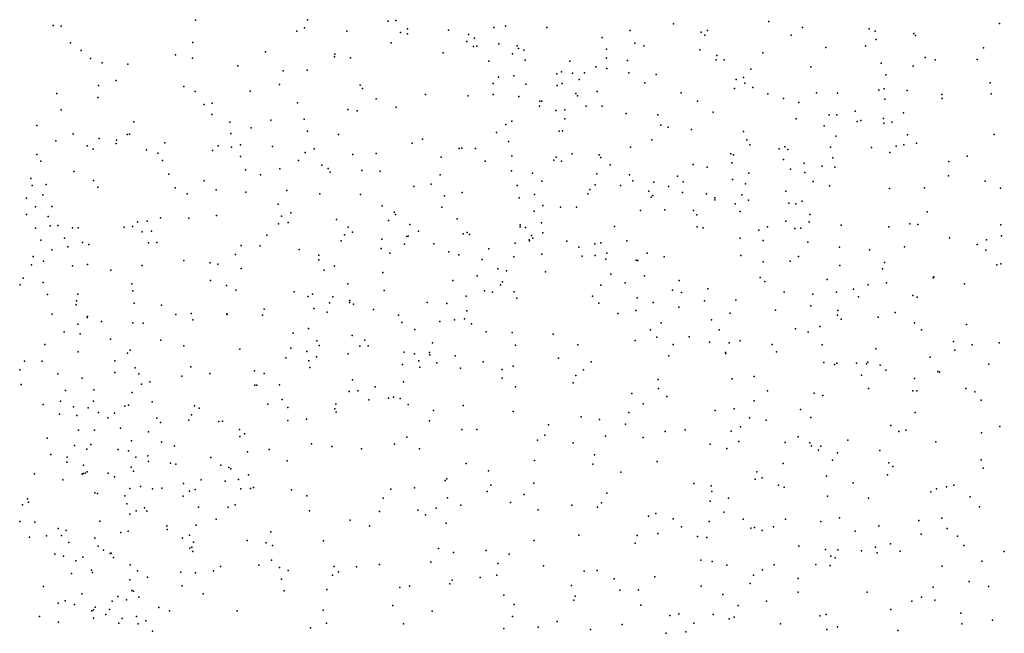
# Model space of a CAD drawing. Header units: metres. Extents: x -25 to 25, y -27.7 to 27.8.
# Tile 200 of 209: x 13.6 to 16.4, y -5.2 to -3.5. Entities that reach past the tile are written whole.
import ezdxf

# ---------------------------------------------------------------- set-up
doc = ezdxf.new("R2010")
doc.units = ezdxf.units.M

msp = doc.modelspace()

# ---------------------------------------------------------------- linework, layer by layer
for p in [(14.4539, -3.4636, -4.01), (13.7376, -3.4799, 13.5695), (13.7603, -3.4823, 9.631), (14.1386, -3.4652, 14.2078), (14.4449, -3.4869, 9.3816), (14.681, -3.4675, 14.2632), (14.7021, -3.4659, -5.6757), (14.735, -3.4892, 9.5146), (14.9782, -3.4857, -6.2424), (15.0107, -3.4823, -4.8025), (15.1274, -3.4854, -16.2012), (15.4842, -3.4755, 13.6495), (15.7525, -3.4691, 7.709), (15.8473, -3.4857, 1.8379), (16.0346, -3.4891, 17.7597), (16.4016, -3.4747, 7.3942), (14.4234, -3.496, -3.5398), (14.5646, -3.4958, -6.1311), (14.7157, -3.4995, 13.2519), (14.7356, -3.5037, -17.2216), (14.8509, -3.4931, 14.2899), (14.9068, -3.5052, -16.7914), (14.924, -3.5157, 13.2447), (15.2834, -3.5137, 13.3383), (15.3624, -3.4944, 8.024), (15.5621, -3.4986, 7.8147), (15.5718, -3.5069, 17.6327), (15.5797, -3.494, -14.9003), (15.8155, -3.5075, -14.6262), (16.0521, -3.4958, 19.0103), (16.055, -3.5195, 7.5124), (16.1605, -3.5027, 2.1105), (16.165, -3.5082, 16.1756), (13.7865, -3.5289, -17.1166), (14.1311, -3.5284, 13.3679), (14.6895, -3.5292, -4.188), (14.9023, -3.5252, -17.0907), (14.9207, -3.5392, -3.4939), (14.9302, -3.538, -17.4479), (14.9924, -3.5316, -16.5215), (15.0436, -3.5369, 9.5682), (15.0475, -3.5451, -5.2659), (15.2955, -3.5468, 19.0948), (15.3752, -3.53, 13.5196), (15.4009, -3.5373, 17.5299), (15.9129, -3.5424, 7.572), (16.0247, -3.5374, -5.7507), (16.357, -3.543, 18.133), (13.8168, -3.5507, -6.3361), (13.843, -3.5726, 18.8784), (14.0816, -3.5624, -11.1261), (14.1294, -3.5717, -5.7078), (14.3358, -3.5544, -17.392), (14.53, -3.5681, -17.5021), (14.5309, -3.5606, 19.0529), (14.5744, -3.5714, 1.2002), (14.8352, -3.5568, 1.4813), (15.0311, -3.5598, 14.3067), (15.0623, -3.5491, -17.2439), (15.2953, -3.5717, 1.7975), (15.5578, -3.5484, 16.712), (15.6059, -3.565, 19.1337), (15.7352, -3.5566, 16.3708), (16.1923, -3.57, 7.3947), (16.3394, -3.576, 18.3049), (13.8756, -3.5857, 9.5455), (13.9478, -3.5888, 13.4185), (14.2577, -3.5941, 9.3858), (14.9641, -3.5809, 18.9722), (15.0663, -3.5775, 13.3132), (15.1924, -3.5807, 9.1594), (15.2658, -3.5961, -6.4228), (15.2966, -3.6014, 13.6928), (15.3546, -3.579, 13.8625), (15.6044, -3.577, -6.2716), (15.6266, -3.5765, 1.9238), (15.7017, -3.6032, -3.7562), (15.8707, -3.5964, 17.7884), (16.0685, -3.5859, -14.7426), (16.159, -3.5948, 18.0011), (16.2203, -3.5765, -5.4845), (14.3855, -3.6081, 13.3154), (14.453, -3.6061, -5.7857), (14.9909, -3.626, -17.6889), (15.0345, -3.6216, 1.6851), (15.1557, -3.6162, -3.5193), (15.1688, -3.6109, 9.339), (15.1998, -3.6141, 8.8778), (15.2331, -3.6137, -17.4128), (15.3586, -3.6132, 17.6892), (15.4355, -3.618, 17.2018), (15.681, -3.627, 16.526), (16.0819, -3.6189, 18.8567), (13.8652, -3.6491, 14.2632), (13.9146, -3.6353, -17.2988), (14.1051, -3.6515, -6.3162), (14.3747, -3.6463, -3.7298), (14.6017, -3.6485, 18.9325), (14.6081, -3.6576, 14.1437), (14.9764, -3.6433, -4.4514), (15.0681, -3.6457, -16.8363), (15.1566, -3.6487, 13.548), (15.1703, -3.6432, 14.1881), (15.2188, -3.6321, 8.2186), (15.4037, -3.6416, -3.6178), (15.6558, -3.6577, -14.5646), (15.6608, -3.632, -15.0452), (15.6845, -3.6427, 17.7659), (15.7072, -3.6551, 19.0265), (16.0774, -3.6581, 16.2862), (16.3759, -3.6419, 16.1294), (13.7475, -3.6718, 13.4971), (13.863, -3.6825, -11.0516), (14.1376, -3.6659, 14.2078), (14.2921, -3.6652, -17.6374), (14.7855, -3.6744, 13.3481), (14.9055, -3.6786, 14.1669), (14.9762, -3.6744, 9.6658), (15.049, -3.6805, 13.4328), (15.2087, -3.672, 14.04), (15.2133, -3.6786, 13.8848), (15.2689, -3.6661, -17.1335), (15.5057, -3.6701, -6.5358), (15.7492, -3.6722, 2.1265), (15.7935, -3.6858, -6.4101), (15.8866, -3.6698, -6.1413), (15.9461, -3.6708, -3.7374), (16.062, -3.6625, 2.3093), (16.1423, -3.6631, 18.6927), (16.2399, -3.6749, -3.6852), (16.2403, -3.6855, 16.2393), (16.3783, -3.6729, 7.2647), (14.1625, -3.7029, -11.6518), (14.1848, -3.6989, 13.3796), (14.4257, -3.6978, 18.8349), (14.647, -3.687, -17.7694), (14.7032, -3.71, -5.7576), (15.1072, -3.7071, 18.868), (15.1079, -3.6931, -16.4349), (15.1135, -3.693, -5.1156), (15.2384, -3.7077, -17.7525), (15.2832, -3.7075, 18.9383), (15.5516, -3.6936, -15.6891), (15.8372, -3.697, 18.9465), (16.0794, -3.6878, 7.3911), (13.7597, -3.7173, 18.7701), (14.1839, -3.7307, 18.7232), (14.5676, -3.7166, -3.9993), (14.5934, -3.7201, 18.7826), (15.1523, -3.7196, 9.4893), (15.1782, -3.7176, 9.0877), (15.3505, -3.7277, 17.4131), (15.4398, -3.7318, -17.6449), (15.596, -3.7245, 7.7052), (15.9223, -3.7317, 7.4779), (15.9442, -3.7319, 18.8118), (15.9956, -3.7215, 18.0111), (16.0751, -3.7419, 18.1864), (16.132, -3.7261, -5.1487), (13.6919, -3.762, 9.8645), (13.9651, -3.7514, -5.7314), (14.2351, -3.7528, 9.4819), (14.2952, -3.7683, -11.4484), (14.3505, -3.7464, -6.3083), (14.4438, -3.7442, -17.8352), (15.0118, -3.759, -5.4885), (15.0285, -3.7498, 13.5755), (15.1781, -3.7427, 8.7396), (15.4487, -3.7608, 18.9208), (15.4692, -3.7662, -15.9604), (15.8296, -3.743, 16.5013), (15.9084, -3.7631, -14.7139), (16.0013, -3.7507, -6.6332), (16.0119, -3.7473, -5.3296), (16.0766, -3.7557, -6.0948), (16.099, -3.7521, 18.4835), (13.7943, -3.7851, -17.4276), (13.9459, -3.7868, 14.2462), (13.9522, -3.7866, -17.6899), (14.2379, -3.7841, 1.1431), (14.454, -3.7778, -3.5189), (14.5409, -3.787, 13.3866), (14.9853, -3.7818, 18.6227), (15.1625, -3.7774, 9.3448), (15.1718, -3.7771, 8.5005), (15.5347, -3.7735, -17.4143), (15.6812, -3.7786, 17.9049), (15.9413, -3.7917, -4.8753), (16.1429, -3.7884, -4.769), (16.3867, -3.7868, 16.1962), (13.7446, -3.8053, 20.1195), (13.8332, -3.8195, 18.6689), (13.8675, -3.7981, 9.6948), (13.9145, -3.8121, 19.8531), (13.9154, -3.803, 20.0224), (14.0523, -3.8111, 9.5682), (14.2023, -3.8187, 20.2178), (14.2393, -3.8233, 18.5922), (14.2651, -3.816, 20.055), (14.3552, -3.8207, 13.3976), (14.7481, -3.8117, -4.0924), (14.7774, -3.8007, 13.4539), (14.8883, -3.8253, 14.0069), (15.0197, -3.8068, -17.9513), (15.3631, -3.8228, 17.9444), (15.4235, -3.802, -17.0918), (15.6906, -3.8026, -15.3494), (15.6988, -3.8165, 2.28), (15.7972, -3.8222, 18.7777), (15.9263, -3.8232, 18.6155), (16.0414, -3.8238, 2.492), (16.1107, -3.8197, 16.3562), (16.1326, -3.8163, -15.0056), (16.1678, -3.8119, -6.7661), (13.6914, -3.844, 19.7491), (13.8504, -3.8281, 20.2861), (14.0005, -3.8303, 13.4174), (14.0319, -3.8396, 20.3384), (14.1864, -3.8327, 19.8024), (14.2649, -3.8494, 14.1), (14.4468, -3.8382, -5.8156), (14.4721, -3.8277, 9.5428), (14.581, -3.8432, 14.0394), (14.6472, -3.8408, -6.3231), (14.8301, -3.8511, 1.5715), (14.881, -3.8271, 9.7016), (14.9262, -3.8267, -4.2598), (15.0286, -3.8474, -3.4178), (15.1541, -3.8508, 9.008), (15.1988, -3.8414, 8.1696), (15.2749, -3.8442, 18.718), (15.2791, -3.8519, -16.7722), (15.6453, -3.8413, -17.6666), (15.6525, -3.8447, 7.6069), (15.7819, -3.8277, -3.6036), (15.8055, -3.8297, -5.3904), (16.0935, -3.8384, 7.2876), (16.3112, -3.8486, -6.5536), (13.7026, -3.8628, 20.4861), (14.0455, -3.8602, 19.646), (14.4278, -3.8607, 14.0524), (14.4943, -3.8734, 18.587), (14.9536, -3.8627, 13.8418), (15.1468, -3.8595, -6.4119), (15.1685, -3.8624, 8.3322), (15.3057, -3.8731, 17.5531), (15.5395, -3.872, 17.9883), (15.5791, -3.8795, 17.1453), (15.6483, -3.8675, -15.8062), (15.794, -3.8578, 16.7531), (15.8522, -3.8683, -6.8756), (15.9023, -3.8769, 18.4396), (15.933, -3.8533, 18.2523), (15.9379, -3.8795, -5.5575), (16.2593, -3.8636, -4.5459), (13.7957, -3.8918, 9.8626), (14.0629, -3.8994, -17.962), (14.2789, -3.8865, 9.5754), (14.3216, -3.9008, 20.4424), (14.3761, -3.884, 19.8021), (14.5118, -3.8827, -18.0155), (14.5175, -3.8932, 20.0572), (14.6062, -3.8883, 9.6391), (14.6585, -3.8906, 18.539), (14.8271, -3.9008, -3.392), (15.0283, -3.8893, 1.7487), (15.0872, -3.8963, -4.5182), (15.2679, -3.8983, 18.0418), (15.3605, -3.9009, 2.0339), (15.4956, -3.9045, 18.7103), (15.6957, -3.8964, 16.9933), (15.8133, -3.8849, 18.1272), (15.8538, -3.8947, 7.4326), (16.258, -3.9033, 16.3565), (13.6742, -3.9115, 10.0183), (13.6783, -3.9314, 5.5229), (13.7178, -3.9278, 13.5031), (13.8514, -3.917, 19.5126), (13.8629, -3.9354, 20.5377), (14.1626, -3.9177, 20.4934), (14.7527, -3.9333, -18.0657), (14.8019, -3.9275, 13.9294), (15.0441, -3.9306, 9.634), (15.1137, -3.919, 9.2157), (15.2635, -3.9288, 18.231), (15.3348, -3.9307, -16.5507), (15.3696, -3.9175, -6.5666), (15.4285, -3.9215, 7.7204), (15.4702, -3.9341, 18.1209), (15.5111, -3.9204, -16.2473), (15.65, -3.9142, 18.6677), (15.6868, -3.9259, -17.3449), (15.8774, -3.9196, -14.8585), (15.923, -3.932, 16.6269), (16.3615, -3.9191, -4.357), (13.7082, -3.9568, 5.2648), (14.0806, -3.9376, 19.4935), (14.1144, -3.9543, -11.2404), (14.1966, -3.9429, 13.4383), (14.2798, -3.9499, 19.5613), (14.3954, -3.945, -11.5849), (14.4879, -3.9543, 20.4345), (14.6028, -3.9565, 20.2066), (14.8391, -3.9599, 13.7742), (14.8893, -3.9508, -5.6651), (15.0927, -3.9566, 9.4728), (15.2424, -3.9543, -5.1028), (15.2481, -3.9421, 7.9381), (15.4147, -3.9469, 17.4334), (15.4208, -3.9636, 18.2896), (15.4263, -3.9592, 18.4663), (15.5098, -3.9507, -18.0181), (15.5772, -3.9544, -6.765), (15.6766, -3.9571, 18.2471), (15.8, -3.9466, 2.5086), (16.0926, -3.939, -15.1972), (16.1907, -3.9375, 7.12), (16.4048, -3.9389, -15.3614), (13.6626, -3.9662, -11.5043), (13.6877, -3.9912, 20.7153), (13.7334, -3.9901, 3.8289), (14.3709, -3.9831, 1.2207), (14.6638, -3.9886, 1.4375), (15.0491, -3.9659, -18.1078), (15.1165, -3.9873, 18.0402), (15.2106, -3.9917, 17.8946), (15.6001, -3.9653, 18.4868), (15.6002, -3.9715, -4.8748), (15.6577, -3.983, -5.5192), (15.6952, -3.9727, 7.4946), (15.809, -3.9804, -16.0778), (15.8283, -3.9829, -3.4525), (15.8459, -3.9754, 16.8404), (13.662, -4.0123, 5.6912), (13.723, -4.018, -11.2238), (14.1975, -4.0152, -18.118), (14.3807, -4.0178, 20.574), (14.407, -4.0081, 18.5838), (14.698, -4.0063, 9.712), (14.7011, -4.0129, -4.031), (14.8314, -3.992, 18.4103), (15.0917, -4.0032, 8.8377), (15.1661, -3.9923, 8.1668), (15.3908, -4.0013, -5.2895), (15.4598, -3.9998, -16.7848), (15.5402, -4.0014, 2.3404), (15.5498, -4.0135, -12.7635), (15.672, -4.0041, 17.1509), (15.8679, -4.0126, -15.8409), (16.1982, -4.0054, 16.4715), (13.7287, -4.0446, 3.6813), (13.751, -4.0439, 19.3719), (13.9608, -4.0469, -11.6744), (13.9746, -4.0334, -6.3263), (14.0026, -4.0317, 13.4497), (14.04, -4.0219, 20.6435), (14.1199, -4.0231, 9.7307), (14.3721, -4.0394, 14.0182), (14.3996, -4.0354, 19.4981), (14.5351, -4.0268, 13.983), (14.6817, -4.0292, 19.9585), (14.7417, -4.0404, -5.7855), (14.8754, -4.0246, -6.4276), (15.0519, -4.0418, 9.3106), (15.1127, -4.0364, 8.464), (15.3178, -4.0467, 17.703), (15.7489, -4.0471, -16.3699), (15.8006, -4.031, -15.1839), (15.8661, -4.0337, -4.5255), (15.9561, -4.0431, -7.0034), (16.1494, -4.0391, -3.3397), (16.1716, -4.0404, -4.356), (16.4058, -4.0419, 2.8294), (13.6874, -4.0511, 4.3185), (13.7923, -4.0501, 18.6665), (13.8083, -4.0505, 3.9549), (13.9378, -4.0481, 1.1621), (13.988, -4.0613, -18.1051), (14.0143, -4.0599, -5.8079), (14.3388, -4.0711, 13.4845), (14.5581, -4.07, 18.6438), (14.5677, -4.0488, -6.4197), (14.5801, -4.0623, 19.5584), (14.7331, -4.0744, 19.3127), (14.7367, -4.0737, 20.2033), (14.7659, -4.0601, 19.0986), (14.8917, -4.0675, 18.8345), (14.9034, -4.0635, 9.724), (14.9099, -4.0687, 19.3434), (15.0519, -4.0478, 9.0052), (15.0678, -4.0497, 19.1113), (15.0847, -4.0716, 8.0078), (15.1158, -4.0643, -5.576), (15.5508, -4.0474, -16.5754), (15.5678, -4.0505, 17.3322), (15.7244, -4.0565, -12.9041), (15.8258, -4.0525, -17.4838), (15.8423, -4.0509, -15.5267), (16.0905, -4.0477, -15.3967), (16.4077, -4.0725, -15.598), (13.7031, -4.0851, 14.4069), (13.769, -4.079, 5.4703), (13.8198, -4.0919, 4.1189), (13.838, -4.0976, 20.7437), (14.0058, -4.0928, 18.7034), (14.0296, -4.0914, 19.2855), (14.2673, -4.0996, -6.3643), (14.3204, -4.1006, 9.7452), (14.5486, -4.0873, 20.5423), (14.6631, -4.082, 18.8291), (14.7268, -4.0962, 19.6502), (14.8094, -4.095, 18.6503), (15.0383, -4.0939, 1.805), (15.0773, -4.0844, 8.27), (15.0788, -4.0868, 18.8167), (15.0881, -4.0793, 7.8518), (15.1839, -4.088, 1.9722), (15.2625, -4.0953, -18.2078), (15.2793, -4.0924, 7.5671), (15.3526, -4.0867, -5.51), (15.672, -4.0794, -3.3234), (15.7365, -4.0859, -6.942), (15.862, -4.0903, 16.9926), (16.2613, -4.078, 6.962), (16.3389, -4.0971, 16.513), (16.3653, -4.0838, -3.045), (13.7336, -4.1119, 5.0396), (13.779, -4.1036, 5.2275), (14.2508, -4.1258, 18.7526), (14.4305, -4.111, 18.775), (14.4855, -4.1272, 1.331), (14.6607, -4.1083, -18.1892), (14.6851, -4.1214, 13.7656), (14.8514, -4.1182, 1.6172), (14.8792, -4.1266, 19.5024), (14.9645, -4.109, 18.6167), (15.1134, -4.1249, 7.5839), (15.2177, -4.1043, 18.0524), (15.2271, -4.1302, -4.6751), (15.2631, -4.1281, 18.8526), (15.2963, -4.122, 2.1753), (15.4095, -4.1215, -13.1156), (15.6739, -4.1279, -16.9989), (15.9518, -4.1049, -3.297), (16.0357, -4.1122, -15.6926), (16.1346, -4.1039, -5.8237), (16.3634, -4.1133, -2.7856), (13.6767, -4.1544, 19.2532), (13.681, -4.1314, 13.5049), (13.7102, -4.1439, 10.1856), (13.7919, -4.1575, 18.8071), (13.8345, -4.154, 10.0568), (13.9878, -4.1567, 14.217), (14.1055, -4.142, 20.7428), (14.1794, -4.1486, -11.7983), (14.2014, -4.1529, 14.076), (14.4851, -4.1406, 19.0282), (14.53, -4.1579, -3.3325), (14.9449, -4.1395, 7.8046), (15.0345, -4.1322, 19.4355), (15.2935, -4.1387, 19.2804), (15.3793, -4.1413, 19.0585), (15.3837, -4.1426, 7.4398), (15.4578, -4.1317, 17.6086), (15.7363, -4.1465, -16.5858), (15.8121, -4.1446, 17.1479), (15.8357, -4.1306, -17.8591), (15.9525, -4.1561, -16.3675), (16.0784, -4.1481, -16.0897), (16.3943, -4.1545, 6.8663), (16.4054, -4.1519, -4.025), (13.8997, -4.1692, 19.1878), (14.267, -4.1646, 19.1887), (14.5001, -4.1692, -5.8403), (14.6659, -4.1757, 9.7398), (14.9315, -4.1852, 7.5528), (14.9899, -4.1657, 9.4268), (15.0139, -4.171, -5.7681), (15.1232, -4.1746, 18.2944), (15.308, -4.1812, -12.5899), (15.4023, -4.1852, 18.8895), (16.0727, -4.1655, 16.7926), (13.6448, -4.2105, 3.3718), (13.6528, -4.1917, 5.8372), (13.709, -4.204, 4.7895), (13.9589, -4.2083, 20.8223), (14.1809, -4.1982, 9.8699), (14.226, -4.2123, 18.9819), (14.5675, -4.2085, -11.6004), (14.863, -4.1987, 19.8831), (14.9967, -4.2111, 19.6435), (15.0027, -4.2022, 8.7315), (15.2794, -4.2119, 18.1669), (15.3477, -4.2053, -5.7204), (15.5002, -4.1985, 17.7445), (15.7277, -4.1898, 7.2642), (15.7414, -4.2016, -13.2241), (15.9165, -4.1957, -5.819), (16.0323, -4.2105, 16.9351), (16.084, -4.2055, -7.1467), (16.2151, -4.1913, 2.8443), (16.2168, -4.1886, -2.5814), (16.3033, -4.2078, -2.2757), (13.722, -4.2377, 18.9556), (13.8074, -4.2374, 5.5689), (13.9623, -4.228, 18.9384), (14.2517, -4.2261, -5.8458), (14.4156, -4.2309, 13.5673), (14.4676, -4.2371, -6.4565), (14.6696, -4.2269, 7.942), (14.9515, -4.2278, 8.3283), (14.9744, -4.2316, 8.8863), (15.0356, -4.231, -6.582), (15.4813, -4.2258, 17.989), (15.507, -4.2327, 19.0548), (15.5806, -4.2222, 7.303), (15.7958, -4.2313, 17.3366), (15.8763, -4.2373, -17.3067), (15.943, -4.2315, -4.313), (15.991, -4.2234, 7.028), (16.1577, -4.2408, -2.8259), (13.8024, -4.2668, 5.0555), (13.8028, -4.2557, -18.1683), (13.9658, -4.2628, 3.8762), (14.0426, -4.2683, 13.4914), (14.4554, -4.2434, 13.9446), (14.5151, -4.2613, 9.8045), (14.5248, -4.2447, 8.0387), (14.5715, -4.2603, 13.7372), (14.5725, -4.255, 8.2117), (14.5835, -4.265, -3.8681), (14.7906, -4.2607, 8.3199), (14.846, -4.2637, -18.2563), (14.9004, -4.2428, 9.6048), (15.0433, -4.2482, -4.3854), (15.2563, -4.2429, 18.3388), (15.2741, -4.2629, 18.5007), (15.3815, -4.2473, 7.2871), (15.4271, -4.2608, 18.7482), (15.5709, -4.2563, -18.1991), (15.6592, -4.2544, 17.7642), (16.0051, -4.245, 17.1143), (16.1705, -4.2454, -16.3001), (13.7345, -4.2934, 1.1718), (14.0829, -4.2949, 14.1476), (14.1262, -4.2918, 1.2857), (14.2262, -4.2926, 20.8215), (14.2278, -4.2947, 8.1044), (14.3267, -4.2962, 8.3256), (14.3319, -4.2796, -11.9529), (14.4711, -4.2776, 7.7741), (14.5094, -4.2883, 8.3648), (14.6395, -4.28, 7.586), (14.7101, -4.2962, -11.9465), (14.9022, -4.2844, 7.3027), (15.3273, -4.2917, -3.216), (15.3782, -4.2835, -6.7709), (15.4994, -4.2734, 18.2613), (15.6432, -4.2903, -7.0127), (15.7714, -4.2826, 17.6446), (15.8704, -4.2698, -16.7568), (15.9462, -4.2962, -17.5476), (15.9463, -4.2831, -13.174), (16.108, -4.289, -2.3314), (13.807, -4.3218, 20.9359), (13.8332, -4.3027, 5.4254), (13.8343, -4.3002, 3.5434), (13.8733, -4.3144, 10.1695), (13.9623, -4.3176, 4.1207), (13.9912, -4.3193, -18.2768), (14.1303, -4.3094, -6.3237), (14.7194, -4.3171, 8.452), (14.8261, -4.3146, -5.9558), (14.867, -4.3096, 9.3452), (14.8958, -4.3068, 9.1083), (14.9153, -4.321, 1.7283), (15.449, -4.3184, 18.5636), (15.5907, -4.3091, 18.8881), (15.9563, -4.3076, -2.8793), (16.0607, -4.3018, 17.2717), (16.1628, -4.3181, -16.5169), (16.3086, -4.3225, 16.956), (13.7681, -4.3434, -5.8084), (13.8133, -4.3489, 4.5464), (14.4134, -4.3473, 1.3608), (14.4567, -4.3343, 7.5991), (14.7558, -4.3363, 9.6337), (14.9566, -4.3435, 19.9774), (15.0301, -4.3454, 7.179), (15.1449, -4.35, -18.3021), (15.4193, -4.338, 2.531), (15.6129, -4.338, -3.0668), (15.8273, -4.3348, 2.8364), (15.8635, -4.344, -17.0426), (15.8957, -4.328, -7.251), (16.1818, -4.3378, 6.8574), (13.7142, -4.3792, 14.4112), (13.8988, -4.3643, -6.301), (14.0405, -4.3665, 8.1253), (14.4797, -4.3691, -3.2536), (14.5797, -4.3532, 8.5109), (14.6149, -4.3667, 7.3778), (14.8057, -4.3742, 8.7375), (15.2144, -4.3795, 19.7081), (15.3765, -4.3676, 19.6133), (15.4367, -4.3579, 7.129), (15.4827, -4.3794, -12.3432), (15.528, -4.3572, -5.8701), (15.5854, -4.3726, 19.4106), (15.6407, -4.3747, -4.3999), (15.6718, -4.3685, 7.1187), (15.762, -4.3788, -18.0846), (16.2721, -4.371, 17.2042), (16.3245, -4.3796, -7.425), (16.4012, -4.3747, -5.9173), (13.8082, -4.4, 4.7256), (13.9465, -4.4032, 20.9421), (13.9543, -4.3948, 4.2597), (14.1056, -4.3828, 8.3851), (14.263, -4.3919, 9.9781), (14.4063, -4.3896, 9.894), (14.4516, -4.3986, 20.7923), (14.4861, -4.3818, 13.8095), (14.568, -4.4056, -6.574), (14.6014, -4.3837, -11.4496), (14.6247, -4.3824, 9.7573), (14.7259, -4.4005, 1.552), (14.7551, -4.4054, 9.4165), (14.7969, -4.4016, -12.1629), (15.0395, -4.3806, -12.3145), (15.6302, -4.402, 18.7191), (15.631, -4.4048, 18.4766), (15.7736, -4.3993, -13.32), (15.9029, -4.3801, 17.8807), (16.054, -4.3908, -16.8917), (16.2762, -4.395, -16.7065), (13.6569, -4.4256, 10.6477), (13.7069, -4.4262, 3.3089), (13.9111, -4.4248, -11.7086), (14.3928, -4.4167, 13.9689), (14.457, -4.4247, -5.9218), (14.4792, -4.4135, -3.5217), (14.7209, -4.4351, 7.1874), (14.7671, -4.4246, 9.2121), (14.7981, -4.4085, 20.4922), (14.8173, -4.4311, -11.603), (14.8697, -4.4111, -3.1765), (14.9484, -4.4277, -11.9759), (15.1601, -4.4178, -3.1794), (15.2521, -4.4281, 7.0267), (15.4711, -4.4105, -13.1367), (15.9077, -4.4302, 18.1258), (15.9435, -4.4317, -17.8218), (15.9996, -4.4318, 17.7449), (16.0275, -4.4334, -4.147), (16.0316, -4.4289, -2.1772), (16.2062, -4.4151, 17.3724), (16.3714, -4.4349, -16.9305), (13.6438, -4.4502, 5.9583), (13.7503, -4.462, 13.4946), (13.9111, -4.4578, 14.2707), (13.9686, -4.4449, 7.9522), (13.9789, -4.4614, 3.7091), (14.1255, -4.442, -11.9295), (14.1789, -4.4607, 14.0889), (14.304, -4.4532, 20.8583), (14.3315, -4.4608, 8.6254), (14.4604, -4.4437, 7.4024), (14.7697, -4.4428, 9.0447), (14.8847, -4.4455, 7.0925), (15.0017, -4.4498, -6.0696), (15.0323, -4.4402, 7.0455), (15.2307, -4.4505, -12.1559), (15.9375, -4.4354, -2.4676), (16.0657, -4.4373, -12.9673), (16.0818, -4.4512, -7.5237), (16.2284, -4.4548, -17.1593), (16.2328, -4.4573, 2.9954), (13.8188, -4.4736, 21.0058), (14.0095, -4.4844, 13.5152), (14.1, -4.4685, 10.1511), (14.5803, -4.4783, 8.7346), (14.7239, -4.4843, 20.6066), (15.0017, -4.474, 20.0772), (15.2014, -4.4874, 2.3943), (15.2087, -4.4665, -4.4269), (15.4405, -4.4772, -7.003), (15.6494, -4.4758, -7.2641), (15.7109, -4.4694, 19.3647), (16.0134, -4.4655, 2.9424), (16.1626, -4.4751, 17.5413), (13.6472, -4.4917, 11.2134), (13.7718, -4.5086, 5.7681), (13.8525, -4.5066, 10.4174), (13.9596, -4.5146, 10.3068), (13.9864, -4.4912, -5.8515), (14.3051, -4.4937, -11.374), (14.311, -4.4936, -12.0828), (14.3752, -4.4925, 13.6895), (14.5707, -4.5116, 9.5209), (14.5956, -4.5099, -3.7835), (14.6444, -4.4988, 8.9406), (15.0391, -4.4985, -11.7299), (15.3665, -4.5169, -18.3068), (15.4415, -4.5034, -4.4193), (15.7489, -4.5096, 18.8132), (15.8797, -4.5164, 6.9862), (16.0335, -4.5028, 17.9397), (16.1575, -4.5096, -17.5007), (16.1692, -4.5099, 6.8287), (16.307, -4.5027, -7.7157), (16.3325, -4.5122, 6.7688), (13.7586, -4.5389, 10.9926), (13.8515, -4.5386, 8.259), (14.0164, -4.5409, 4.0428), (14.3827, -4.5337, 7.2901), (14.6262, -4.5353, 9.0959), (14.6819, -4.5301, -3.065), (14.696, -4.5274, -6.0651), (14.7141, -4.5309, 7.0559), (15.4651, -4.5253, -2.9809), (15.7107, -4.5376, 2.872), (15.9044, -4.5223, -12.6563), (16.3502, -4.5362, 17.4467), (13.7093, -4.5483, -18.2736), (13.7952, -4.5545, 10.6619), (13.8359, -4.5572, 5.5741), (13.8654, -4.5703, 4.8055), (13.9105, -4.5728, 7.8117), (13.9392, -4.5531, 4.4484), (13.9494, -4.5501, 8.4586), (14.1357, -4.5522, 1.3547), (14.1484, -4.5589, 13.5725), (14.3416, -4.5469, 1.3962), (14.3979, -4.5569, 9.8955), (14.5302, -4.5599, -18.3618), (14.5337, -4.547, 7.1342), (14.534, -4.5699, 9.3278), (14.7366, -4.5483, -4.0042), (14.8084, -4.5646, -18.3339), (14.8919, -4.5509, 20.3849), (15.0331, -4.5679, -12.5106), (15.3579, -4.5704, -12.8702), (15.3988, -4.5465, -12.0387), (15.6017, -4.5652, -7.5521), (15.6544, -4.5604, 6.9764), (15.8416, -4.5623, -13.1537), (16.1642, -4.5707, -8.0625), (13.7552, -4.5757, 14.3314), (13.804, -4.5787, 10.8218), (13.8913, -4.5857, 4.6535), (14.0294, -4.587, 8.6094), (14.0396, -4.5988, 14.1363), (14.1196, -4.5921, 10.2697), (14.1273, -4.5773, 20.9408), (14.2037, -4.5956, 7.3632), (14.2143, -4.5953, -18.4085), (14.3982, -4.5931, -6.5232), (14.4507, -4.5898, 20.8127), (14.7974, -4.5946, -11.3609), (15.224, -4.5825, -12.6759), (15.2754, -4.5905, -6.0939), (15.6982, -4.5861, -7.7805), (15.7451, -4.5922, -4.18), (15.8706, -4.5851, -6.0128), (13.8093, -4.6207, 3.3773), (13.8541, -4.6205, 5.4262), (13.9273, -4.6145, 1.3121), (14.0055, -4.6248, 3.8035), (14.2626, -4.619, 8.7687), (14.8879, -4.619, 6.9113), (14.9299, -4.6184, 2.1005), (15.1325, -4.6052, 19.967), (15.3485, -4.6037, 6.8699), (15.4607, -4.6238, 2.7496), (15.5171, -4.6199, 6.9026), (15.6467, -4.6233, -6.0297), (15.6729, -4.6108, -12.3949), (16.0957, -4.607, 18.0534), (16.1189, -4.6241, -17.7686), (16.1378, -4.6208, -1.749), (16.3511, -4.6279, -8.1705), (16.4028, -4.6104, -3.8122), (13.7207, -4.6431, 3.2057), (13.9578, -4.6503, 10.6244), (14.0423, -4.6539, 10.4731), (14.2634, -4.6383, 7.1985), (14.2762, -4.6304, -5.9125), (14.7334, -4.6405, 20.6041), (15.1009, -4.6484, -11.385), (15.1217, -4.635, -7.0039), (15.2018, -4.6558, 6.8226), (15.293, -4.6369, 19.8683), (15.3989, -4.6409, -7.2367), (15.6681, -4.6523, 19.5904), (15.7983, -4.6549, -7.99), (15.8349, -4.6396, 18.677), (15.8676, -4.656, 18.8688), (15.9744, -4.6483, 18.3751), (16.2226, -4.6537, 17.7422), (13.7973, -4.6639, 13.5094), (13.8324, -4.674, 11.2028), (13.8438, -4.6612, -5.8277), (13.9209, -4.6745, -11.8866), (13.9501, -4.6784, 7.5489), (14.079, -4.6642, -6.3898), (14.2846, -4.6813, 7.0233), (14.3455, -4.6753, 13.7717), (14.4651, -4.6585, 6.9901), (14.5218, -4.6666, -3.4556), (14.6056, -4.673, 6.899), (14.6988, -4.6601, -6.8454), (14.7686, -4.6732, -12.389), (15.5875, -4.6596, -13.031), (15.6346, -4.6717, -18.2076), (15.8721, -4.6648, 19.2098), (15.8927, -4.6765, -2.0782), (15.8986, -4.6655, -12.9064), (15.9458, -4.6842, -8.1907), (16.065, -4.6781, 18.2387), (13.7313, -4.6889, 8.254), (13.7761, -4.7105, 21.0664), (13.7766, -4.6966, 7.8597), (13.9707, -4.6966, 10.9876), (14.0045, -4.6925, 4.1941), (14.0063, -4.7089, 7.3534), (14.1817, -4.6978, -12.1341), (14.3967, -4.7067, -12.2521), (15.0931, -4.7063, 20.0967), (15.2618, -4.6896, 2.6279), (15.4376, -4.709, -7.5927), (15.9315, -4.7052, -18.0036), (16.0907, -4.7125, -8.4203), (16.3504, -4.7039, 6.7726), (13.8227, -4.719, 5.6562), (13.8332, -4.738, -6.3525), (13.9571, -4.725, 4.505), (13.9637, -4.736, 13.5344), (14.0683, -4.7135, 7.153), (14.0825, -4.7166, 8.7748), (14.2093, -4.7194, 10.1439), (14.2325, -4.7254, 13.915), (14.2381, -4.7294, 8.8941), (14.9004, -4.7146, -7.0084), (14.9629, -4.7355, -4.1799), (15.2569, -4.7167, -4.3248), (15.3359, -4.7392, -11.2123), (15.7189, -4.7383, -2.3788), (15.793, -4.7141, -12.6605), (16.1019, -4.7227, 6.8688), (16.356, -4.7276, -8.3745), (13.6854, -4.7434, 8.0642), (13.7652, -4.7603, 8.4753), (13.8193, -4.7445, -18.3645), (13.8217, -4.7422, 14.2047), (13.8274, -4.7412, 7.629), (13.8928, -4.7414, 5.1464), (13.9104, -4.7519, 4.9569), (14.1538, -4.76, 10.4024), (14.2215, -4.7638, 13.7168), (14.2589, -4.7597, 9.7943), (14.2878, -4.7464, 20.8901), (14.8411, -4.762, -11.1543), (14.8463, -4.7574, 6.7752), (15.7142, -4.7585, 2.9347), (15.7335, -4.7548, 6.8718), (15.9146, -4.7497, -1.8655), (16.0866, -4.7465, -6.0547), (13.9538, -4.7852, 3.6548), (13.9835, -4.7792, 4.3447), (14.0169, -4.7858, 14.0237), (14.0435, -4.7836, 11.1654), (14.1044, -4.7705, 10.916), (14.1218, -4.7926, 20.958), (14.1378, -4.788, 6.8188), (14.2663, -4.7861, 9.0621), (14.2929, -4.7849, 9.233), (14.3018, -4.7822, 6.7187), (14.4084, -4.7886, -6.6596), (14.6885, -4.7864, -3.3431), (14.7546, -4.7831, 1.9939), (14.9592, -4.7937, 20.3141), (14.97, -4.7751, -6.2044), (15.0908, -4.7699, -18.372), (15.5413, -4.7708, 6.7982), (15.5898, -4.7769, -12.0439), (15.5916, -4.7935, -12.774), (15.7798, -4.7754, -3.9671), (15.7957, -4.7808, 19.4504), (15.9895, -4.769, 3.0435), (16.2085, -4.7943, -3.8188), (16.2245, -4.7854, 17.8674), (16.2531, -4.7797, -8.6023), (16.2737, -4.7754, -1.4547), (13.6653, -4.8136, 7.9148), (13.6682, -4.8232, 8.319), (13.8548, -4.7969, 3.4589), (13.8623, -4.7991, 8.6546), (13.9397, -4.8053, 4.7675), (14.104, -4.8061, -5.8481), (14.4519, -4.8051, 6.6348), (14.667, -4.8117, -18.4267), (14.8477, -4.8111, 2.2729), (15.0637, -4.8014, 6.7361), (15.2968, -4.7976, -18.3258), (15.5874, -4.8203, 19.7083), (15.6386, -4.8117, -11.1482), (15.9173, -4.806, 18.6342), (16.0334, -4.8122, -1.3815), (16.3189, -4.8086, 3.1239), (13.6512, -4.831, 21.1395), (13.9445, -4.8277, 1.3234), (13.9715, -4.8475, 6.8754), (13.995, -4.8394, 3.869), (14.001, -4.8484, 4.0286), (14.147, -4.8373, 8.9739), (14.2304, -4.8376, 9.4334), (14.2501, -4.8309, 1.4751), (14.4596, -4.8477, -18.4533), (14.6567, -4.8494, 20.655), (14.7642, -4.846, -6.1553), (14.8156, -4.8401, -3.8509), (14.8854, -4.832, -18.4068), (15.0249, -4.8245, -7.183), (15.1032, -4.8453, -12.5679), (15.198, -4.8318, -6.1912), (15.2696, -4.8377, 19.9646), (15.281, -4.825, -7.4741), (16.3458, -4.8365, 17.7305), (13.6433, -4.8782, -18.288), (13.8687, -4.8769, 5.3544), (13.9536, -4.8576, 21.0199), (14.1964, -4.8717, 10.6004), (14.5735, -4.8739, 1.8044), (14.7856, -4.8588, -3.5269), (15.4134, -4.8628, -4.2119), (15.4339, -4.8556, -7.7711), (15.4835, -4.8704, -6.1467), (15.5843, -4.8783, -8.0284), (15.6257, -4.8516, -11.6504), (15.6799, -4.871, -12.3796), (15.7989, -4.871, -0.9248), (15.8988, -4.8781, 19.2923), (15.9514, -4.8675, -8.5392), (16.175, -4.8749, 18.1259), (16.2393, -4.8689, -1.2653), (13.6858, -4.8795, 7.6), (13.7517, -4.8978, 5.8927), (13.7745, -4.9032, 7.1041), (13.9483, -4.905, -11.5436), (14.0574, -4.8903, 13.8602), (14.0585, -4.9008, 6.6459), (14.1401, -4.8878, 9.9308), (14.6281, -4.8905, 6.5025), (14.8441, -4.8827, 6.5917), (15.5064, -4.8931, 2.8531), (15.7016, -4.8968, -6.124), (15.7124, -4.8947, -0.5815), (15.734, -4.9032, -10.8519), (15.7652, -4.8928, -2.0388), (15.9959, -4.9051, -11.0176), (16.0617, -4.8903, -1.1286), (16.2542, -4.8972, -10.8374), (13.6711, -4.9219, 7.3846), (13.7186, -4.9185, 3.0598), (13.7607, -4.9174, -5.7275), (13.855, -4.9248, -12.0266), (13.9281, -4.9084, 4.9842), (14.102, -4.9246, 10.1212), (14.1218, -4.9159, 9.1463), (14.2838, -4.9311, -12.3087), (14.3503, -4.9071, 6.464), (14.4991, -4.9325, -12.3697), (15.0913, -4.9313, 20.1848), (15.2175, -4.9168, -10.7813), (15.3817, -4.9173, 19.8902), (15.4398, -4.912, -3.0294), (15.5518, -4.9202, -2.7494), (15.5778, -4.9232, -18.2572), (16.1816, -4.914, -8.8176), (16.2836, -4.9194, 6.836), (13.7814, -4.937, 6.9486), (13.8644, -4.9475, 3.5238), (13.8795, -4.959, 13.9568), (14.1226, -4.953, 9.7516), (14.1283, -4.9501, 20.9487), (14.1326, -4.9359, 9.3174), (14.3372, -4.9382, 10.919), (14.3553, -4.9456, 20.8292), (14.8225, -4.9544, -11.0157), (14.957, -4.9594, 20.3391), (15.3761, -4.9392, -0.6403), (15.8365, -4.9469, -1.6905), (15.9118, -4.9571, -0.5298), (15.9466, -4.9575, -6.1222), (16.0129, -4.9601, 18.4433), (16.0525, -4.9501, -10.7804), (16.0952, -4.9407, -0.8766), (16.1223, -4.9613, 18.277), (16.3013, -4.9453, -6.0676), (13.7425, -4.9698, 13.5159), (13.7669, -4.9753, 21.0778), (13.8011, -4.9891, -6.3194), (13.8214, -4.9781, 3.3551), (13.8978, -4.9682, 13.53), (13.9007, -4.9667, 5.1292), (13.9071, -4.9797, 6.6232), (14.131, -4.9624, 9.4991), (14.3521, -4.9868, -11.2716), (14.8649, -4.9651, 2.5403), (15.0213, -4.9702, -4.1331), (15.5608, -4.9866, -3.8886), (15.927, -4.9757, 19.0713), (15.9396, -4.9798, -18.1651), (16.0578, -4.9659, 6.8583), (16.4154, -4.9622, -1.1158), (13.8459, -5.0153, 5.4737), (13.9548, -4.9998, 8.9743), (13.9747, -5.0173, 13.7963), (14.1889, -5.0172, -18.4596), (14.209, -5.0044, -5.8229), (14.3167, -5.0012, -6.6259), (14.375, -5.0078, 11.1884), (14.3996, -5.0156, 6.3029), (14.5284, -5.0044, -6.7158), (14.5914, -5.0059, 6.3077), (14.6562, -4.9989, 2.2426), (14.8012, -4.9927, 20.4999), (14.9891, -4.9962, -6.1879), (15.1177, -5.0031, -3.4545), (15.269, -5.0162, 6.5832), (15.5925, -4.9902, 19.7048), (15.6339, -5.0006, -1.0414), (15.735, -5.0139, 19.5566), (15.7674, -4.9997, -8.4331), (15.8848, -4.9992, -3.672), (15.9248, -5.0019, 18.8917), (16.24, -5.0041, -18.1786), (16.352, -4.99, -10.5494), (13.7892, -5.0247, 11.2329), (13.848, -5.0214, 1.2077), (13.9534, -5.0422, -12.2193), (14.0027, -5.035, -6.4576), (14.0967, -5.0209, 1.4308), (14.1382, -5.0227, 6.3746), (14.3805, -5.0403, 1.7433), (14.5242, -5.0288, 20.7334), (14.5412, -5.02, -11.1705), (14.8612, -5.0433, 6.3604), (14.9397, -5.0361, -3.8105), (14.9868, -5.0287, 6.4564), (15.2323, -5.0181, 20.0372), (15.317, -5.0393, -3.3581), (15.4312, -5.0341, -0.8581), (15.7091, -5.029, 6.728), (15.8353, -5.0386, -11.4773), (13.7105, -5.0607, 6.7689), (13.9588, -5.0722, 4.1222), (14.1009, -5.0592, -11.3682), (14.508, -5.0696, 1.9454), (14.7132, -5.0636, -12.4362), (14.7406, -5.0602, -6.0806), (14.854, -5.0537, -18.4524), (15.1971, -5.0586, -7.4172), (15.3329, -5.0716, -18.3338), (15.3859, -5.0705, 2.8554), (15.5619, -5.0604, -2.5015), (15.6996, -5.0524, -11.9259), (16.2149, -5.0625, 3.094), (16.3161, -5.0473, -0.8059), (16.3708, -5.0613, -9.3351), (13.8186, -5.0817, 5.6723), (13.9196, -5.0892, 9.1003), (13.9436, -5.0986, 11.2153), (13.9641, -5.0742, 4.5753), (13.9786, -5.0912, 9.2462), (14.1596, -5.082, 11.2158), (14.3879, -5.0734, 10.9953), (15.0066, -5.0854, -6.9697), (15.2036, -5.0997, -4.1511), (15.2073, -5.088, -0.4552), (15.6234, -5.0834, -2.9367), (15.835, -5.0769, 2.9918), (16.0297, -5.0767, -11.2674), (16.1826, -5.0915, -3.564), (16.2201, -5.0992, -0.6119), (13.7513, -5.108, 13.958), (13.7712, -5.1012, 5.8517), (13.7972, -5.1115, 6.5219), (13.851, -5.1265, 21.0305), (13.8562, -5.1195, 5.2527), (13.8963, -5.1263, -18.3736), (13.9036, -5.1024, 5.0349), (14.0352, -5.1198, 10.4609), (14.4974, -5.1275, -18.4884), (14.6934, -5.1148, 6.18), (15.0355, -5.1113, 20.2589), (15.3921, -5.1139, -3.94), (15.6659, -5.1143, -18.2788), (15.7456, -5.1021, -1.3908), (16.0961, -5.1259, -8.9679), (16.1547, -5.1021, 18.2111), (13.6995, -5.1457, 13.4817), (13.8466, -5.1299, 13.8352), (13.8513, -5.15, 6.3663), (13.8857, -5.1402, 3.7255), (13.9316, -5.1509, 13.6208), (13.9726, -5.146, 10.1976), (14.065, -5.1299, 6.2508), (14.256, -5.1292, 20.8443), (14.8049, -5.1304, -10.8984), (15.0303, -5.1454, -12.5201), (15.4735, -5.1432, -12.4185), (15.4991, -5.138, -7.9876), (15.5956, -5.1401, -2.1063), (15.6412, -5.1521, 6.6568), (15.6547, -5.147, -3.6049), (15.896, -5.1433, -10.5749), (15.9137, -5.1398, 18.8185), (16.2933, -5.1365, 17.9106), (16.382, -5.1555, 17.7801), (13.7525, -5.1618, -0.204), (13.922, -5.1639, 4.8649), (13.9767, -5.166, 9.4066), (13.9982, -5.1581, 9.7794), (14.4625, -5.1772, 6.0581), (14.5073, -5.1643, -5.8722), (14.7238, -5.1658, 20.5548), (15.0067, -5.1798, -0.4921), (15.1028, -5.1759, -3.9493), (15.1567, -5.1592, -7.1388), (15.2505, -5.1819, -3.655), (15.3392, -5.1684, -7.7218), (15.5416, -5.1646, 19.7068), (15.7852, -5.1667, -0.2482), (15.9159, -5.182, -6.141), (15.9462, -5.1751, 18.5877), (16.2954, -5.1666, 6.8919), (14.017, -5.1866, -5.6719), (15.4634, -5.193, 6.5396), (15.5185, -5.1884, -3.4013), (16.1159, -5.1851, -0.4181)]:
    msp.add_point(p)

doc.saveas('drawing.dxf')
